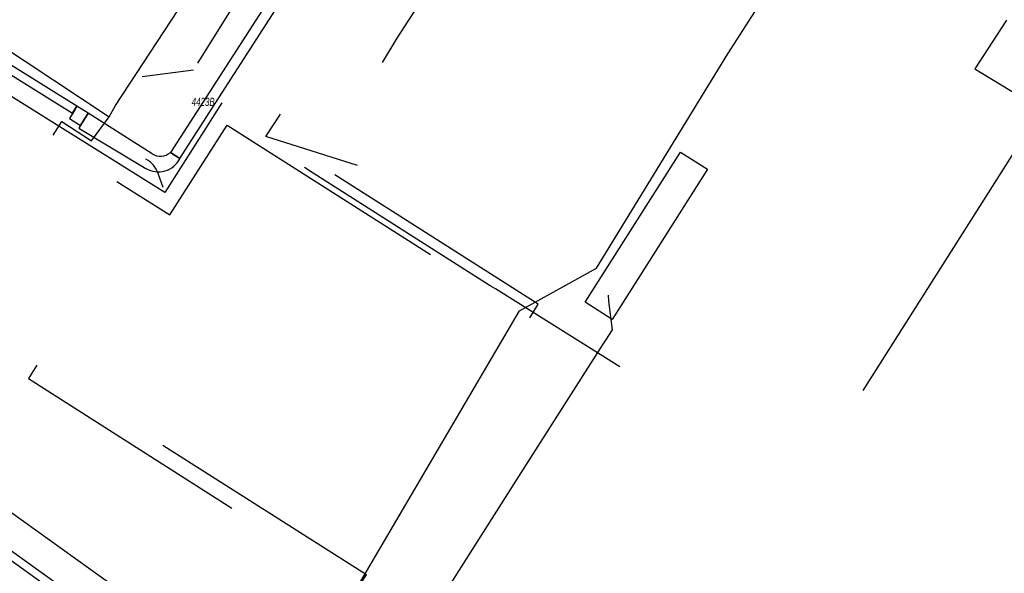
# Model space of a CAD drawing. Header units: metres. Extents: x 2695563 to 2696938, y 1260544 to 1262032.
# Tile 171 of 256: x 2696211 to 2696272, y 1261580 to 1261614. Entities that reach past the tile are written whole.
import ezdxf

# ---------------------------------------------------------------- set-up
doc = ezdxf.new("R2010")
doc.units = ezdxf.units.M
doc.header["$LTSCALE"] = 100
doc.linetypes.add('AUSGEZOGEN', pattern=[0])
doc.linetypes.add('STRICHLINIE2_S3', pattern=[0.25, 0.15, -0.1])
for name, color, linetype in [('EU_Cadastre des conduites', 24, 'AUSGEZOGEN'), ('EU_Cadastre des conduites_Autres ouvrages – Ligne de détail', 24, 'AUSGEZOGEN'), ('EU_Cadastre des conduites_Autres ouvrages – Polygone de détail', 24, 'AUSGEZOGEN'), ('EU_Cadastre des conduites_Regard normalisé – Texte', 24, 'AUSGEZOGEN'), ('EU_Cadastre des conduites_Regard – Ligne de détail', 24, 'AUSGEZOGEN'), ('Réseau électrique_Cadastre des conduite_Bord du tracé', 1, 'AUSGEZOGEN'), ('Réseau électrique_Cadastre des conduite_Tronçon de tracé', 1, 'AUSGEZOGEN'), ('TV_Cadastre des conduites_CONDUITE', 92, 'AUSGEZOGEN'), ('Télécommunications_SW_Cadastre des conduites_Bord du tracé', 94, 'AUSGEZOGEN')]:
    doc.layers.add(name, color=color, linetype=linetype)
doc.styles.add('ARIAL', font='arial.ttf')
pattern_1 = [(0, (2708005, 1273150), (6075, 6075), [6075, -6075]), (90, (2708005, 1273150), (-6075, 6075), [6075, -6075])]

# ---------------------------------------------------------------- blocks, each defined once
blk = doc.blocks.new('COMPLEXOBJECT_1619')
at = {"layer": 'Réseau électrique_Cadastre des conduite_Bord du tracé', "color": 1, "linetype": 'AUSGEZOGEN', "transparency": 33554687}
for p, q in [((6213.437, 11607.673), (6217.617, 11605.158)), ((6219.719, 11605.768), (6219.131, 11606.147))]:
    blk.add_line(p, q, dxfattribs=at)
blk.add_lwpolyline([(6217.997, 11606.067), (6214.012, 11608.589), (6213.437, 11607.673)], dxfattribs=at)
for centre, radius, start, end in [((6218.382, 11606.449), 1.501, 239.36612, 332.99932), ((6218.507, 11606.921), 0.995, 239.18493, 308.88576)]:
    blk.add_arc(centre, radius, start, end, dxfattribs=at)
blk = doc.blocks.new('COMPLEXOBJECT_1659')
at = {"layer": 'Réseau électrique_Cadastre des conduite_Bord du tracé', "color": 1, "linetype": 'AUSGEZOGEN', "transparency": 33554687}
blk.add_line((6171.74, 11633.382), (6171.916, 11633.684), dxfattribs=at)
for points in [[(6172.557, 11633.847), (6213.047, 11608.593), (6213.322, 11609.034), (6172.674, 11634.387)], [(6171.651, 11634.252), (6171.271, 11633.662), (6171.74, 11633.382)]]:
    blk.add_lwpolyline(points, dxfattribs=at)
for centre, radius, start, end in [((6172.241, 11633.728), 0.789, 56.67977, 138.35541), ((6172.3, 11633.515), 0.419, 52.2353, 156.29942)]:
    blk.add_arc(centre, radius, start, end, dxfattribs=at)
blk = doc.blocks.new('COMPLEXOBJECT_1997')
at = {"layer": 'Réseau électrique_Cadastre des conduite_Tronçon de tracé', "color": 1, "linetype": 'AUSGEZOGEN', "transparency": 33554687}
blk.add_line((6218.678, 11603.979), (6218.375, 11604.853), dxfattribs=at)
blk.add_arc((6216.913, 11604.354), 1.545, 18.84835, 62.89071, dxfattribs=at)

msp = doc.modelspace()

# ---------------------------------------------------------------- hatches: boundary and pattern name
at = {"layer": 'Réseau électrique_Cadastre des conduite_Bord du tracé', "lineweight": 18, "transparency": 33554687}
h = msp.add_hatch(dxfattribs=at)
h.set_pattern_fill('MUSTER', color=1, scale=6075, style=0, pattern_type=2)
h.set_pattern_definition(pattern_1)
h.paths.add_polyline_path([(2696172.71, 1261633.192), (2696172.886, 1261633.494), (2696172.897, 1261633.516), (2696172.908, 1261633.538), (2696172.921, 1261633.559), (2696172.936, 1261633.579), (2696172.951, 1261633.598), (2696172.968, 1261633.616), (2696172.985, 1261633.633), (2696173.004, 1261633.649), (2696173.023, 1261633.664), (2696173.043, 1261633.678), (2696173.064, 1261633.691), (2696173.086, 1261633.702), (2696173.108, 1261633.712), (2696173.131, 1261633.721), (2696173.155, 1261633.729), (2696173.179, 1261633.735), (2696173.203, 1261633.739), (2696173.227, 1261633.743), (2696173.252, 1261633.744), (2696173.276, 1261633.745), (2696173.301, 1261633.744), (2696173.325, 1261633.741), (2696173.349, 1261633.737), (2696173.373, 1261633.732), (2696173.397, 1261633.725), (2696173.42, 1261633.717), (2696173.443, 1261633.708), (2696173.465, 1261633.697), (2696173.486, 1261633.685), (2696173.507, 1261633.671), (2696173.527, 1261633.657), (2696214.017, 1261608.403), (2696214.292, 1261608.844), (2696173.644, 1261634.197), (2696173.613, 1261634.216), (2696173.582, 1261634.234), (2696173.549, 1261634.25), (2696173.516, 1261634.265), (2696173.482, 1261634.278), (2696173.448, 1261634.29), (2696173.413, 1261634.3), (2696173.378, 1261634.309), (2696173.342, 1261634.316), (2696173.306, 1261634.321), (2696173.27, 1261634.324), (2696173.234, 1261634.326), (2696173.198, 1261634.327), (2696173.162, 1261634.325), (2696173.125, 1261634.322), (2696173.089, 1261634.317), (2696173.054, 1261634.311), (2696173.018, 1261634.303), (2696172.983, 1261634.293), (2696172.949, 1261634.282), (2696172.915, 1261634.269), (2696172.882, 1261634.255), (2696172.849, 1261634.239), (2696172.817, 1261634.222), (2696172.786, 1261634.203), (2696172.756, 1261634.183), (2696172.727, 1261634.161), (2696172.699, 1261634.138), (2696172.672, 1261634.114), (2696172.646, 1261634.089), (2696172.621, 1261634.062), (2696172.241, 1261633.472)], flags=0)
h = msp.add_hatch(dxfattribs=at)
h.set_pattern_fill('MUSTER', color=1, scale=6075, style=0, pattern_type=2)
h.set_pattern_definition(pattern_1)
h.paths.add_polyline_path([(2696220.689, 1261605.578), (2696222.146, 1261607.84), (2696226.827, 1261615.114), (2696226.238, 1261615.493), (2696221.722, 1261608.475), (2696220.101, 1261605.957)], flags=0)
h = msp.add_hatch(dxfattribs=at)
h.set_pattern_fill('MUSTER', color=1, scale=6075, style=0, pattern_type=2)
h.set_pattern_definition(pattern_1)
h.paths.add_polyline_path([(2696213.826, 1261608.065), (2696214.511, 1261607.642), (2696214.982, 1261608.399), (2696214.292, 1261608.844)], flags=0)
h = msp.add_hatch(dxfattribs=at)
h.set_pattern_fill('MUSTER', color=1, scale=6075, style=0, pattern_type=2)
h.set_pattern_definition(pattern_1)
h.paths.add_polyline_path([(2696214.407, 1261607.483), (2696218.587, 1261604.968), (2696218.656, 1261604.929), (2696218.727, 1261604.895), (2696218.8, 1261604.864), (2696218.874, 1261604.837), (2696218.95, 1261604.813), (2696219.027, 1261604.794), (2696219.104, 1261604.779), (2696219.183, 1261604.768), (2696219.261, 1261604.761), (2696219.34, 1261604.759), (2696219.42, 1261604.76), (2696219.499, 1261604.766), (2696219.577, 1261604.776), (2696219.655, 1261604.789), (2696219.732, 1261604.807), (2696219.808, 1261604.83), (2696219.883, 1261604.856), (2696219.956, 1261604.885), (2696220.027, 1261604.919), (2696220.097, 1261604.957), (2696220.165, 1261604.998), (2696220.23, 1261605.042), (2696220.293, 1261605.09), (2696220.353, 1261605.142), (2696220.411, 1261605.196), (2696220.465, 1261605.253), (2696220.517, 1261605.313), (2696220.565, 1261605.376), (2696220.61, 1261605.441), (2696220.651, 1261605.508), (2696220.689, 1261605.578), (2696220.101, 1261605.957), (2696220.07, 1261605.933), (2696220.038, 1261605.91), (2696220.006, 1261605.889), (2696219.972, 1261605.869), (2696219.938, 1261605.85), (2696219.903, 1261605.833), (2696219.868, 1261605.817), (2696219.831, 1261605.802), (2696219.795, 1261605.789), (2696219.757, 1261605.777), (2696219.72, 1261605.767), (2696219.682, 1261605.758), (2696219.643, 1261605.751), (2696219.605, 1261605.745), (2696219.566, 1261605.741), (2696219.527, 1261605.738), (2696219.488, 1261605.737), (2696219.449, 1261605.737), (2696219.41, 1261605.739), (2696219.371, 1261605.742), (2696219.332, 1261605.747), (2696219.294, 1261605.753), (2696219.256, 1261605.761), (2696219.218, 1261605.771), (2696219.18, 1261605.782), (2696219.143, 1261605.794), (2696219.107, 1261605.808), (2696219.071, 1261605.823), (2696219.036, 1261605.84), (2696219.001, 1261605.858), (2696218.967, 1261605.877), (2696214.982, 1261608.399)], flags=0)

# ---------------------------------------------------------------- linework, layer by layer
at = {"layer": 'EU_Cadastre des conduites', "color": 24, "linetype": 'AUSGEZOGEN', "transparency": 33554687}
for p, q in [((2696221.816, 1261611.519), (2696234.403, 1261631.687)), ((2696218.347, 1261610.679), (2696221.537, 1261611.093)), ((2696226.044, 1261606.96), (2696226.943, 1261608.347)), ((2696231.739, 1261605.15), (2696226.044, 1261606.96)), ((2696248.07, 1261592.624), (2696240.331, 1261597.476)), ((2696246.982, 1261593.983), (2696247.182, 1261594.293))]:
    msp.add_line(p, q, dxfattribs=at)
for points in [[(2696240.331, 1261597.476), (2696239.997, 1261597.677), (2696228.976, 1261604.676), (2696228.447, 1261605.024)], [(2696247.182, 1261594.293), (2696247.594, 1261594.935), (2696247.368, 1261596.722), (2696247.352, 1261597.097)]]:
    msp.add_lwpolyline(points, dxfattribs=at)
at = {"layer": 'EU_Cadastre des conduites_Autres ouvrages – Ligne de détail', "color": 24, "linetype": 'STRICHLINIE2_S3', "transparency": 33554687}
msp.add_lwpolyline([(2696245.899, 1261596.656), (2696251.836, 1261605.983), (2696253.507, 1261604.919), (2696247.577, 1261595.587), (2696245.899, 1261596.655)], dxfattribs=at)
at = {"layer": 'EU_Cadastre des conduites_Autres ouvrages – Polygone de détail', "color": 24, "linetype": 'STRICHLINIE2_S3', "transparency": 33554687}
for points in [[(2696196.102, 1261618.234), (2696195.62, 1261617.485), (2696220.073, 1261602.093), (2696223.631, 1261607.664), (2696242.461, 1261595.68), (2696242.983, 1261596.522), (2696223.303, 1261609.046), (2696219.763, 1261603.484), (2696196.102, 1261618.234)], [(2696211.793, 1261592.744), (2696211.273, 1261591.906), (2696231.747, 1261578.854), (2696232.297, 1261579.694), (2696211.793, 1261592.744)]]:
    msp.add_lwpolyline(points, close=True, dxfattribs=at)
at = {"layer": 'EU_Cadastre des conduites_Regard – Ligne de détail', "color": 24, "linetype": 'AUSGEZOGEN', "transparency": 33554687}
msp.add_lwpolyline([(2696236.302, 1261577.194), (2696241.642, 1261585.588), (2696246.984, 1261593.978)], dxfattribs=at)
at = {"layer": 'Réseau électrique_Cadastre des conduite_Bord du tracé', "color": 1, "linetype": 'AUSGEZOGEN', "transparency": 33554687}
for points in [[(2696220.689, 1261605.578), (2696222.146, 1261607.84), (2696226.827, 1261615.114), (2696226.238, 1261615.493), (2696221.722, 1261608.475), (2696220.101, 1261605.957), (2696220.689, 1261605.578)], [(2696213.826, 1261608.065), (2696214.511, 1261607.642), (2696214.982, 1261608.399), (2696214.292, 1261608.844), (2696213.826, 1261608.065)]]:
    msp.add_lwpolyline(points, close=True, dxfattribs=at)
at = {"layer": 'Réseau électrique_Cadastre des conduite_Tronçon de tracé', "color": 1, "linetype": 'AUSGEZOGEN', "transparency": 33554687}
for p, q in [((2696234.211, 1261613.06), (2696239.649, 1261621.541)), ((2696233.303, 1261611.561), (2696234.211, 1261613.06)), ((2696214.154, 1261608.624), (2696214.009, 1261608.364)), ((2696185.701, 1261601.138), (2696227.113, 1261571.475)), ((2696214.138, 1261577.746), (2696204.74, 1261584.491))]:
    msp.add_line(p, q, dxfattribs=at)
at = {"layer": 'TV_Cadastre des conduites_CONDUITE', "color": 92, "linetype": 'AUSGEZOGEN', "transparency": 33554687}
msp.add_line((2696254.783, 1261612.106), (2696271.921, 1261638.917), dxfattribs=at)
msp.add_lwpolyline([(2696228.167, 1261571.758), (2696228.938, 1261574.18), (2696241.825, 1261596.112), (2696246.613, 1261598.775), (2696254.783, 1261612.106)], dxfattribs=at)
at = {"layer": 'Télécommunications_SW_Cadastre des conduites_Bord du tracé', "color": 94, "linetype": 'AUSGEZOGEN', "transparency": 33554687}
for p, q in [((2696287.819, 1261630.019), (2696263.164, 1261591.168)), ((2696198.367, 1261620.017), (2696216.295, 1261608.18))]:
    msp.add_line(p, q, dxfattribs=at)
for points in [[(2696216.295, 1261608.18), (2696216.693, 1261608.874), (2696224.912, 1261621.439), (2696224.661, 1261622.904), (2696230.693, 1261632.393), (2696238.007, 1261628.458), (2696242.226, 1261625.774)], [(2696272.12, 1261614.191), (2696270.14, 1261611.16), (2696272.839, 1261609.516)], [(2696212.811, 1261607.042), (2696213.355, 1261607.881), (2696215.191, 1261606.691), (2696216.295, 1261608.18)], [(2696200.61, 1261591.01), (2696199.392, 1261589.047), (2696210.376, 1261581.083), (2696225.84, 1261569.961), (2696230.48, 1261566.428)]]:
    msp.add_lwpolyline(points, dxfattribs=at)

# ---------------------------------------------------------------- block references
at = {"layer": 'Réseau électrique_Cadastre des conduite_Bord du tracé', "color": 1, "linetype": 'AUSGEZOGEN', "lineweight": -3, "transparency": 33554687}
for name in ['COMPLEXOBJECT_1659', 'COMPLEXOBJECT_1619']:
    msp.add_blockref(name, (2690000.97, 1249999.81), dxfattribs=at)
at = {"layer": 'Réseau électrique_Cadastre des conduite_Tronçon de tracé', "color": 1, "linetype": 'AUSGEZOGEN', "lineweight": -3, "transparency": 33554687}
msp.add_blockref('COMPLEXOBJECT_1997', (2690000.97, 1249999.81), dxfattribs=at)

# ---------------------------------------------------------------- texts
at = {"layer": 'EU_Cadastre des conduites_Regard normalisé – Texte', "color": 24, "transparency": 33554687, "insert": (2696221.428, 1261609.365), "char_height": 0.50641, "width": 1.61956, "attachment_point": 1, "style": 'ARIAL'}
msp.add_mtext('\\A1;{\\fArial|i1|b0;\\H0.506413;\\W0.700000;\\C24;4423B}\\P', dxfattribs=at)

doc.saveas('drawing.dxf')
